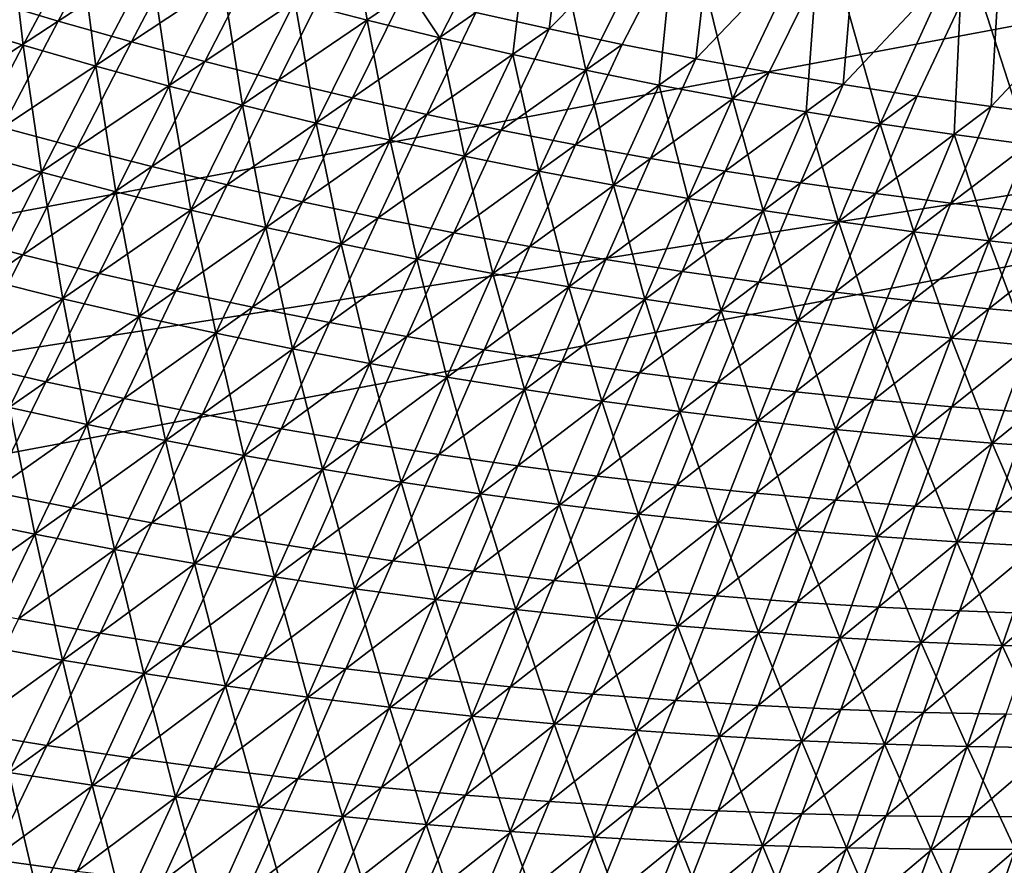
# Model space of a CAD drawing. Header units: metres. Extents: x -1 to 1402, y -1402 to 1.
# Tile 73 of 256: x 504 to 588, y -1258 to -1186. Entities that reach past the tile are written whole.
import ezdxf

# ---------------------------------------------------------------- set-up
doc = ezdxf.new("R2010")
doc.units = ezdxf.units.M

msp = doc.modelspace()

# ---------------------------------------------------------------- linework, layer by layer
at = {"layer": 'None0'}
for points in [[(551.397644, -1169.499756, -476.286163), (542.961487, -1185.789673, -421.699585), (549.169983, -1187.180664, -421.722717)], [(563.626404, -1172.517944, -476.076355), (551.397644, -1169.499756, -476.286163), (549.169983, -1187.180664, -421.722717)], [(548.231812, -1171.614502, -477.256683), (539.885437, -1187.936279, -422.708038), (532.069214, -1176.170898, -451.121033)], [(548.231812, -1171.614502, -477.256683), (546.079651, -1189.356323, -422.723541), (539.885437, -1187.936279, -422.708038)], [(552.293152, -1190.694702, -422.739166), (546.079651, -1189.356323, -422.723541), (548.231812, -1171.614502, -477.256683)], [(560.267334, -1174.662109, -477.035797), (552.293152, -1190.694702, -422.739166), (548.231812, -1171.614502, -477.256683)], [(563.626404, -1172.517944, -476.076355), (549.169983, -1187.180664, -421.722717), (555.395996, -1188.488525, -421.746185)], [(561.638489, -1189.713501, -421.769989), (563.626404, -1172.517944, -476.076355), (555.395996, -1188.488525, -421.746185)], [(575.587952, -1175.139648, -475.865173), (563.626404, -1172.517944, -476.076355), (561.638489, -1189.713501, -421.769989)], [(558.524902, -1191.951538, -422.754913), (552.293152, -1190.694702, -422.739166), (560.267334, -1174.662109, -477.035797)], [(564.773804, -1193.126831, -422.770782), (558.524902, -1191.951538, -422.754913), (560.267334, -1174.662109, -477.035797)], [(560.267334, -1174.662109, -477.035797), (572.269531, -1177.37207, -476.808685), (564.773804, -1193.126831, -422.770782)], [(567.896423, -1190.855469, -421.794128), (575.587952, -1175.139648, -475.865173), (561.638489, -1189.713501, -421.769989)], [(575.587952, -1175.139648, -475.865173), (567.896423, -1190.855469, -421.794128), (574.168823, -1191.914673, -421.818573)], [(587.716187, -1177.470337, -475.645538), (575.587952, -1175.139648, -475.865173), (574.168823, -1191.914673, -421.818573)], [(533.711487, -1186.434448, -422.692657), (527.55896, -1184.850952, -422.67746), (532.069214, -1176.170898, -451.121033)], [(539.885437, -1187.936279, -422.708038), (533.711487, -1186.434448, -422.692657), (532.069214, -1176.170898, -451.121033)], [(504.456238, -1188.550415, -394.222748), (498.284576, -1186.67981, -394.206085), (503.183777, -1177.69751, -422.618225)], [(501.25589, -1184.656616, -393.16922), (507.451538, -1186.502808, -393.193878), (512.220642, -1177.589478, -421.589752)], [(504.456238, -1188.550415, -394.222748), (503.183777, -1177.69751, -422.618225), (509.240234, -1179.608887, -422.632782)], [(512.220642, -1177.589478, -421.589752), (507.451538, -1186.502808, -393.193878), (518.324524, -1179.395264, -421.610901)], [(572.269531, -1177.37207, -476.808685), (571.038818, -1194.220703, -422.786774), (564.773804, -1193.126831, -422.770782)], [(571.038818, -1194.220703, -422.786774), (572.269531, -1177.37207, -476.808685), (577.318909, -1195.233276, -422.802826)], [(572.269531, -1177.37207, -476.808685), (584.387695, -1179.781372, -476.57312), (577.318909, -1195.233276, -422.802826)], [(587.716187, -1177.470337, -475.645538), (574.168823, -1191.914673, -421.818573), (580.454773, -1192.891113, -421.843323)], [(586.753174, -1193.784912, -421.868347), (587.716187, -1177.470337, -475.645538), (580.454773, -1192.891113, -421.843323)], [(600.10553, -1179.516602, -475.416046), (587.716187, -1177.470337, -475.645538), (586.753174, -1193.784912, -421.868347)], [(507.451538, -1186.502808, -393.193878), (513.671509, -1188.26355, -393.219025), (518.324524, -1179.395264, -421.610901)], [(513.671509, -1188.26355, -393.219025), (524.451782, -1181.118286, -421.632477), (518.324524, -1179.395264, -421.610901)], [(510.653168, -1190.336182, -394.239716), (504.456238, -1188.550415, -394.222748), (509.240234, -1179.608887, -422.632782)], [(510.653168, -1190.336182, -394.239716), (509.240234, -1179.608887, -422.632782), (515.322266, -1181.43811, -422.647491)], [(577.318909, -1195.233276, -422.802826), (584.387695, -1179.781372, -476.57312), (583.613037, -1196.164429, -422.819)], [(584.387695, -1179.781372, -476.57312), (589.920105, -1197.014404, -422.835236), (583.613037, -1196.164429, -422.819)], [(584.387695, -1179.781372, -476.57312), (596.603882, -1181.883301, -476.329926), (589.920105, -1197.014404, -422.835236)], [(593.06311, -1194.596191, -421.893677), (600.10553, -1179.516602, -475.416046), (586.753174, -1193.784912, -421.868347)], [(516.874268, -1192.037231, -394.256958), (510.653168, -1190.336182, -394.239716), (515.322266, -1181.43811, -422.647491)], [(519.91449, -1189.938843, -393.244629), (524.451782, -1181.118286, -421.632477), (513.671509, -1188.26355, -393.219025)], [(516.874268, -1192.037231, -394.256958), (515.322266, -1181.43811, -422.647491), (521.428894, -1183.185547, -422.662384)], [(519.91449, -1189.938843, -393.244629), (530.601135, -1182.758423, -421.65448), (524.451782, -1181.118286, -421.632477)], [(526.179138, -1191.528687, -393.270691), (530.601135, -1182.758423, -421.65448), (519.91449, -1189.938843, -393.244629)], [(536.771423, -1184.315552, -421.676849), (530.601135, -1182.758423, -421.65448), (526.179138, -1191.528687, -393.270691)], [(523.11853, -1193.653809, -394.274475), (516.874268, -1192.037231, -394.256958), (521.428894, -1183.185547, -422.662384)], [(523.11853, -1193.653809, -394.274475), (521.428894, -1183.185547, -422.662384), (527.55896, -1184.850952, -422.67746)], [(536.771423, -1184.315552, -421.676849), (526.179138, -1191.528687, -393.270691), (532.464294, -1193.033081, -393.297211)], [(542.961487, -1185.789673, -421.699585), (536.771423, -1184.315552, -421.676849), (532.464294, -1193.033081, -393.297211)], [(501.25589, -1184.656616, -393.16922), (496.386627, -1193.745239, -364.84024), (507.451538, -1186.502808, -393.193878)], [(529.384705, -1195.185913, -394.292236), (523.11853, -1193.653809, -394.274475), (527.55896, -1184.850952, -422.67746)], [(533.711487, -1186.434448, -422.692657), (529.384705, -1195.185913, -394.292236), (527.55896, -1184.850952, -422.67746)], [(542.961487, -1185.789673, -421.699585), (532.464294, -1193.033081, -393.297211), (538.768677, -1194.451904, -393.324158)], [(549.169983, -1187.180664, -421.722717), (542.961487, -1185.789673, -421.699585), (538.768677, -1194.451904, -393.324158)], [(496.386627, -1193.745239, -364.84024), (502.705658, -1195.546387, -364.868134), (507.451538, -1186.502808, -393.193878)], [(499.693176, -1197.623413, -365.881226), (498.284576, -1186.67981, -394.206085), (504.456238, -1188.550415, -394.222748)], [(507.451538, -1186.502808, -393.193878), (502.705658, -1195.546387, -364.868134), (513.671509, -1188.26355, -393.219025)], [(535.671875, -1196.633789, -394.310242), (529.384705, -1195.185913, -394.292236), (533.711487, -1186.434448, -422.692657)], [(539.885437, -1187.936279, -422.708038), (535.671875, -1196.633789, -394.310242), (533.711487, -1186.434448, -422.692657)], [(549.169983, -1187.180664, -421.722717), (538.768677, -1194.451904, -393.324158), (545.090942, -1195.785278, -393.351501)], [(555.395996, -1188.488525, -421.746185), (549.169983, -1187.180664, -421.722717), (545.090942, -1195.785278, -393.351501)], [(506.011627, -1199.362915, -365.899719), (499.693176, -1197.623413, -365.881226), (504.456238, -1188.550415, -394.222748)], [(502.705658, -1195.546387, -364.868134), (509.048615, -1197.259277, -364.896606), (513.671509, -1188.26355, -393.219025)], [(506.011627, -1199.362915, -365.899719), (504.456238, -1188.550415, -394.222748), (510.653168, -1190.336182, -394.239716)], [(509.048615, -1197.259277, -364.896606), (519.91449, -1189.938843, -393.244629), (513.671509, -1188.26355, -393.219025)], [(539.885437, -1187.936279, -422.708038), (541.978882, -1197.997437, -394.328461), (535.671875, -1196.633789, -394.310242)], [(546.079651, -1189.356323, -422.723541), (541.978882, -1197.997437, -394.328461), (539.885437, -1187.936279, -422.708038)], [(545.090942, -1195.785278, -393.351501), (551.429993, -1197.033203, -393.379242), (555.395996, -1188.488525, -421.746185)], [(551.429993, -1197.033203, -393.379242), (561.638489, -1189.713501, -421.769989), (555.395996, -1188.488525, -421.746185)], [(548.304626, -1199.2771, -394.346954), (541.978882, -1197.997437, -394.328461), (546.079651, -1189.356323, -422.723541)], [(548.304626, -1199.2771, -394.346954), (546.079651, -1189.356323, -422.723541), (552.293152, -1190.694702, -422.739166)], [(515.414124, -1198.883911, -364.925598), (519.91449, -1189.938843, -393.244629), (509.048615, -1197.259277, -364.896606)], [(515.414124, -1198.883911, -364.925598), (526.179138, -1191.528687, -393.270691), (519.91449, -1189.938843, -393.244629)], [(561.638489, -1189.713501, -421.769989), (551.429993, -1197.033203, -393.379242), (557.784851, -1198.196045, -393.407379)], [(567.896423, -1190.855469, -421.794128), (561.638489, -1189.713501, -421.769989), (557.784851, -1198.196045, -393.407379)], [(512.353821, -1201.014893, -365.918579), (506.011627, -1199.362915, -365.899719), (510.653168, -1190.336182, -394.239716)], [(512.353821, -1201.014893, -365.918579), (510.653168, -1190.336182, -394.239716), (516.874268, -1192.037231, -394.256958)], [(554.648071, -1200.473022, -394.365631), (548.304626, -1199.2771, -394.346954), (552.293152, -1190.694702, -422.739166)], [(554.648071, -1200.473022, -394.365631), (552.293152, -1190.694702, -422.739166), (558.524902, -1191.951538, -422.754913)], [(567.896423, -1190.855469, -421.794128), (557.784851, -1198.196045, -393.407379), (564.154541, -1199.273682, -393.435883)], [(574.168823, -1191.914673, -421.818573), (567.896423, -1190.855469, -421.794128), (564.154541, -1199.273682, -393.435883)], [(521.800903, -1200.42041, -364.955048), (526.179138, -1191.528687, -393.270691), (515.414124, -1198.883911, -364.925598)], [(532.464294, -1193.033081, -393.297211), (526.179138, -1191.528687, -393.270691), (521.800903, -1200.42041, -364.955048)], [(561.008057, -1201.585205, -394.384521), (554.648071, -1200.473022, -394.365631), (558.524902, -1191.951538, -422.754913)], [(561.008057, -1201.585205, -394.384521), (558.524902, -1191.951538, -422.754913), (564.773804, -1193.126831, -422.770782)], [(574.168823, -1191.914673, -421.818573), (564.154541, -1199.273682, -393.435883), (570.537903, -1200.266602, -393.464722)], [(580.454773, -1192.891113, -421.843323), (574.168823, -1191.914673, -421.818573), (570.537903, -1200.266602, -393.464722)], [(518.718689, -1202.57959, -365.937805), (512.353821, -1201.014893, -365.918579), (516.874268, -1192.037231, -394.256958)], [(518.718689, -1202.57959, -365.937805), (516.874268, -1192.037231, -394.256958), (523.11853, -1193.653809, -394.274475)], [(525.10498, -1204.057129, -365.957367), (518.718689, -1202.57959, -365.937805), (523.11853, -1193.653809, -394.274475)], [(532.464294, -1193.033081, -393.297211), (521.800903, -1200.42041, -364.955048), (528.20752, -1201.869019, -364.985016)], [(525.10498, -1204.057129, -365.957367), (523.11853, -1193.653809, -394.274475), (529.384705, -1195.185913, -394.292236)], [(538.768677, -1194.451904, -393.324158), (532.464294, -1193.033081, -393.297211), (528.20752, -1201.869019, -364.985016)], [(567.383545, -1202.61377, -394.403625), (561.008057, -1201.585205, -394.384521), (564.773804, -1193.126831, -422.770782)], [(564.773804, -1193.126831, -422.770782), (571.038818, -1194.220703, -422.786774), (567.383545, -1202.61377, -394.403625)], [(570.537903, -1200.266602, -393.464722), (576.93396, -1201.174683, -393.493896), (580.454773, -1192.891113, -421.843323)], [(576.93396, -1201.174683, -393.493896), (586.753174, -1193.784912, -421.868347), (580.454773, -1192.891113, -421.843323)], [(538.768677, -1194.451904, -393.324158), (528.20752, -1201.869019, -364.985016), (534.63269, -1203.229492, -365.015442)], [(545.090942, -1195.785278, -393.351501), (538.768677, -1194.451904, -393.324158), (534.63269, -1203.229492, -365.015442)], [(571.038818, -1194.220703, -422.786774), (573.773438, -1203.55896, -394.422913), (567.383545, -1202.61377, -394.403625)], [(573.773438, -1203.55896, -394.422913), (571.038818, -1194.220703, -422.786774), (577.318909, -1195.233276, -422.802826)], [(586.753174, -1193.784912, -421.868347), (576.93396, -1201.174683, -393.493896), (583.341675, -1201.998169, -393.523376)], [(593.06311, -1194.596191, -421.893677), (586.753174, -1193.784912, -421.868347), (583.341675, -1201.998169, -393.523376)], [(531.511658, -1205.447998, -365.977264), (525.10498, -1204.057129, -365.957367), (529.384705, -1195.185913, -394.292236)], [(535.671875, -1196.633789, -394.310242), (531.511658, -1205.447998, -365.977264), (529.384705, -1195.185913, -394.292236)], [(580.176636, -1204.420776, -394.442383), (573.773438, -1203.55896, -394.422913), (577.318909, -1195.233276, -422.802826)], [(577.318909, -1195.233276, -422.802826), (583.613037, -1196.164429, -422.819), (580.176636, -1204.420776, -394.442383)], [(593.06311, -1194.596191, -421.893677), (583.341675, -1201.998169, -393.523376), (589.76001, -1202.737427, -393.553192)], [(502.705658, -1195.546387, -364.868134), (497.952454, -1204.726074, -336.612457), (509.048615, -1197.259277, -364.896606)], [(534.63269, -1203.229492, -365.015442), (541.075073, -1204.501953, -365.046326), (545.090942, -1195.785278, -393.351501)], [(541.075073, -1204.501953, -365.046326), (551.429993, -1197.033203, -393.379242), (545.090942, -1195.785278, -393.351501)], [(583.613037, -1196.164429, -422.819), (586.592102, -1205.199585, -394.462036), (580.176636, -1204.420776, -394.442383)], [(583.613037, -1196.164429, -422.819), (589.920105, -1197.014404, -422.835236), (586.592102, -1205.199585, -394.462036)], [(535.671875, -1196.633789, -394.310242), (537.937622, -1206.752075, -365.997498), (531.511658, -1205.447998, -365.977264)], [(541.978882, -1197.997437, -394.328461), (537.937622, -1206.752075, -365.997498), (535.671875, -1196.633789, -394.310242)], [(497.952454, -1204.726074, -336.612457), (504.424255, -1206.388916, -336.643372), (509.048615, -1197.259277, -364.896606)], [(501.369598, -1208.518799, -337.647034), (499.693176, -1197.623413, -365.881226), (506.011627, -1199.362915, -365.899719)], [(504.424255, -1206.388916, -336.643372), (515.414124, -1198.883911, -364.925598), (509.048615, -1197.259277, -364.896606)], [(551.429993, -1197.033203, -393.379242), (541.075073, -1204.501953, -365.046326), (547.533508, -1205.686768, -365.077606)], [(557.784851, -1198.196045, -393.407379), (551.429993, -1197.033203, -393.379242), (547.533508, -1205.686768, -365.077606)], [(586.592102, -1205.199585, -394.462036), (589.920105, -1197.014404, -422.835236), (593.018677, -1205.895386, -394.481842)], [(544.381653, -1207.969849, -366.018036), (537.937622, -1206.752075, -365.997498), (541.978882, -1197.997437, -394.328461)], [(544.381653, -1207.969849, -366.018036), (541.978882, -1197.997437, -394.328461), (548.304626, -1199.2771, -394.346954)], [(557.784851, -1198.196045, -393.407379), (547.533508, -1205.686768, -365.077606), (554.006836, -1206.78418, -365.109314)], [(564.154541, -1199.273682, -393.435883), (557.784851, -1198.196045, -393.407379), (554.006836, -1206.78418, -365.109314)], [(507.838531, -1210.119141, -337.66748), (501.369598, -1208.518799, -337.647034), (506.011627, -1199.362915, -365.899719)], [(510.918121, -1207.960815, -336.674866), (515.414124, -1198.883911, -364.925598), (504.424255, -1206.388916, -336.643372)], [(507.838531, -1210.119141, -337.66748), (506.011627, -1199.362915, -365.899719), (512.353821, -1201.014893, -365.918579)], [(510.918121, -1207.960815, -336.674866), (521.800903, -1200.42041, -364.955048), (515.414124, -1198.883911, -364.925598)], [(550.842651, -1209.101563, -366.03891), (544.381653, -1207.969849, -366.018036), (548.304626, -1199.2771, -394.346954)], [(550.842651, -1209.101563, -366.03891), (548.304626, -1199.2771, -394.346954), (554.648071, -1200.473022, -394.365631)], [(564.154541, -1199.273682, -393.435883), (554.006836, -1206.78418, -365.109314), (560.494141, -1207.794312, -365.141418)], [(570.537903, -1200.266602, -393.464722), (564.154541, -1199.273682, -393.435883), (560.494141, -1207.794312, -365.141418)], [(560.494141, -1207.794312, -365.141418), (566.994263, -1208.717407, -365.17392), (570.537903, -1200.266602, -393.464722)], [(566.994263, -1208.717407, -365.17392), (576.93396, -1201.174683, -393.493896), (570.537903, -1200.266602, -393.464722)], [(514.329529, -1211.629517, -337.688354), (507.838531, -1210.119141, -337.66748), (512.353821, -1201.014893, -365.918579)], [(521.800903, -1200.42041, -364.955048), (510.918121, -1207.960815, -336.674866), (517.432678, -1209.441772, -336.706879)], [(514.329529, -1211.629517, -337.688354), (512.353821, -1201.014893, -365.918579), (518.718689, -1202.57959, -365.937805)], [(528.20752, -1201.869019, -364.985016), (521.800903, -1200.42041, -364.955048), (517.432678, -1209.441772, -336.706879)], [(557.31958, -1210.147217, -366.060059), (550.842651, -1209.101563, -366.03891), (554.648071, -1200.473022, -394.365631)], [(557.31958, -1210.147217, -366.060059), (554.648071, -1200.473022, -394.365631), (561.008057, -1201.585205, -394.384521)], [(576.93396, -1201.174683, -393.493896), (566.994263, -1208.717407, -365.17392), (573.506042, -1209.553711, -365.206757)], [(583.341675, -1201.998169, -393.523376), (576.93396, -1201.174683, -393.493896), (573.506042, -1209.553711, -365.206757)], [(528.20752, -1201.869019, -364.985016), (517.432678, -1209.441772, -336.706879), (523.966431, -1210.832031, -336.73941)], [(534.63269, -1203.229492, -365.015442), (528.20752, -1201.869019, -364.985016), (523.966431, -1210.832031, -336.73941)], [(563.811218, -1211.107178, -366.081482), (557.31958, -1210.147217, -366.060059), (561.008057, -1201.585205, -394.384521)], [(563.811218, -1211.107178, -366.081482), (561.008057, -1201.585205, -394.384521), (567.383545, -1202.61377, -394.403625)], [(583.341675, -1201.998169, -393.523376), (573.506042, -1209.553711, -365.206757), (580.028564, -1210.303589, -365.239929)], [(589.76001, -1202.737427, -393.553192), (583.341675, -1201.998169, -393.523376), (580.028564, -1210.303589, -365.239929)], [(520.841431, -1213.050049, -337.709656), (514.329529, -1211.629517, -337.688354), (518.718689, -1202.57959, -365.937805)], [(525.10498, -1204.057129, -365.957367), (520.841431, -1213.050049, -337.709656), (518.718689, -1202.57959, -365.937805)], [(570.316467, -1211.981567, -366.10321), (563.811218, -1211.107178, -366.081482), (567.383545, -1202.61377, -394.403625)], [(567.383545, -1202.61377, -394.403625), (573.773438, -1203.55896, -394.422913), (570.316467, -1211.981567, -366.10321)], [(589.76001, -1202.737427, -393.553192), (580.028564, -1210.303589, -365.239929), (586.560608, -1210.967163, -365.273438)], [(596.187988, -1203.392334, -393.583282), (589.76001, -1202.737427, -393.553192), (586.560608, -1210.967163, -365.273438)], [(523.966431, -1210.832031, -336.73941), (530.518005, -1212.131714, -336.772461), (534.63269, -1203.229492, -365.015442)], [(530.518005, -1212.131714, -336.772461), (541.075073, -1204.501953, -365.046326), (534.63269, -1203.229492, -365.015442)], [(573.773438, -1203.55896, -394.422913), (576.834167, -1212.770752, -366.125214), (570.316467, -1211.981567, -366.10321)], [(576.834167, -1212.770752, -366.125214), (573.773438, -1203.55896, -394.422913), (580.176636, -1204.420776, -394.442383)], [(586.560608, -1210.967163, -365.273438), (593.101135, -1211.5448, -365.307251), (596.187988, -1203.392334, -393.583282)], [(527.373047, -1214.381226, -337.731323), (520.841431, -1213.050049, -337.709656), (525.10498, -1204.057129, -365.957367)], [(531.511658, -1205.447998, -365.977264), (527.373047, -1214.381226, -337.731323), (525.10498, -1204.057129, -365.957367)], [(541.075073, -1204.501953, -365.046326), (530.518005, -1212.131714, -336.772461), (537.085938, -1213.340942, -336.805969)], [(547.533508, -1205.686768, -365.077606), (541.075073, -1204.501953, -365.046326), (537.085938, -1213.340942, -336.805969)], [(583.36322, -1213.474854, -366.147461), (576.834167, -1212.770752, -366.125214), (580.176636, -1204.420776, -394.442383)], [(586.592102, -1205.199585, -394.462036), (583.36322, -1213.474854, -366.147461), (580.176636, -1204.420776, -394.442383)], [(493.162445, -1214.046509, -308.432709), (504.424255, -1206.388916, -336.643372), (497.952454, -1204.726074, -336.612457)], [(583.36322, -1213.474854, -366.147461), (586.592102, -1205.199585, -394.462036), (589.902527, -1214.094116, -366.169952)], [(589.902527, -1214.094116, -366.169952), (586.592102, -1205.199585, -394.462036), (593.018677, -1205.895386, -394.481842)], [(531.511658, -1205.447998, -365.977264), (533.923279, -1215.623169, -337.753387), (527.373047, -1214.381226, -337.731323)], [(537.937622, -1206.752075, -365.997498), (533.923279, -1215.623169, -337.753387), (531.511658, -1205.447998, -365.977264)], [(547.533508, -1205.686768, -365.077606), (537.085938, -1213.340942, -336.805969), (543.669006, -1214.460083, -336.839935)], [(554.006836, -1206.78418, -365.109314), (547.533508, -1205.686768, -365.077606), (543.669006, -1214.460083, -336.839935)], [(493.162445, -1214.046509, -308.432709), (499.767853, -1215.657715, -308.465393), (504.424255, -1206.388916, -336.643372)], [(499.767853, -1215.657715, -308.465393), (510.918121, -1207.960815, -336.674866), (504.424255, -1206.388916, -336.643372)], [(540.490845, -1216.776367, -337.775818), (533.923279, -1215.623169, -337.753387), (537.937622, -1206.752075, -365.997498)], [(540.490845, -1216.776367, -337.775818), (537.937622, -1206.752075, -365.997498), (544.381653, -1207.969849, -366.018036)], [(554.006836, -1206.78418, -365.109314), (543.669006, -1214.460083, -336.839935), (550.266174, -1215.48938, -336.874329)], [(560.494141, -1207.794312, -365.141418), (554.006836, -1206.78418, -365.109314), (550.266174, -1215.48938, -336.874329)], [(550.266174, -1215.48938, -336.874329), (556.876221, -1216.429199, -336.90918), (560.494141, -1207.794312, -365.141418)], [(556.876221, -1216.429199, -336.90918), (566.994263, -1208.717407, -365.17392), (560.494141, -1207.794312, -365.141418)], [(506.394867, -1217.174927, -308.498657), (510.918121, -1207.960815, -336.674866), (499.767853, -1215.657715, -308.465393)], [(503.296051, -1219.356689, -309.505188), (501.369598, -1208.518799, -337.647034), (507.838531, -1210.119141, -337.66748)], [(517.432678, -1209.441772, -336.706879), (510.918121, -1207.960815, -336.674866), (506.394867, -1217.174927, -308.498657)], [(547.074646, -1217.840942, -337.798645), (540.490845, -1216.776367, -337.775818), (544.381653, -1207.969849, -366.018036)], [(547.074646, -1217.840942, -337.798645), (544.381653, -1207.969849, -366.018036), (550.842651, -1209.101563, -366.03891)], [(566.994263, -1208.717407, -365.17392), (556.876221, -1216.429199, -336.90918), (563.498108, -1217.279907, -336.944397)], [(573.506042, -1209.553711, -365.206757), (566.994263, -1208.717407, -365.17392), (563.498108, -1217.279907, -336.944397)], [(517.432678, -1209.441772, -336.706879), (506.394867, -1217.174927, -308.498657), (513.04187, -1218.598511, -308.532471)], [(523.966431, -1210.832031, -336.73941), (517.432678, -1209.441772, -336.706879), (513.04187, -1218.598511, -308.532471)], [(553.673462, -1218.817383, -337.821777), (547.074646, -1217.840942, -337.798645), (550.842651, -1209.101563, -366.03891)], [(553.673462, -1218.817383, -337.821777), (550.842651, -1209.101563, -366.03891), (557.31958, -1210.147217, -366.060059)], [(573.506042, -1209.553711, -365.206757), (563.498108, -1217.279907, -336.944397), (570.130615, -1218.04187, -336.980011)], [(580.028564, -1210.303589, -365.239929), (573.506042, -1209.553711, -365.206757), (570.130615, -1218.04187, -336.980011)], [(509.917847, -1220.810791, -309.527618), (503.296051, -1219.356689, -309.505188), (507.838531, -1210.119141, -337.66748)], [(509.917847, -1220.810791, -309.527618), (507.838531, -1210.119141, -337.66748), (514.329529, -1211.629517, -337.688354)], [(560.286194, -1219.705933, -337.845276), (553.673462, -1218.817383, -337.821777), (557.31958, -1210.147217, -366.060059)], [(560.286194, -1219.705933, -337.845276), (557.31958, -1210.147217, -366.060059), (563.811218, -1211.107178, -366.081482)], [(580.028564, -1210.303589, -365.239929), (570.130615, -1218.04187, -336.980011), (576.772644, -1218.71521, -337.015961)], [(586.560608, -1210.967163, -365.273438), (580.028564, -1210.303589, -365.239929), (576.772644, -1218.71521, -337.015961)], [(513.04187, -1218.598511, -308.532471), (519.707458, -1219.928711, -308.566833), (523.966431, -1210.832031, -336.73941)], [(519.707458, -1219.928711, -308.566833), (530.518005, -1212.131714, -336.772461), (523.966431, -1210.832031, -336.73941)], [(566.911621, -1220.506836, -337.86911), (560.286194, -1219.705933, -337.845276), (563.811218, -1211.107178, -366.081482)], [(566.911621, -1220.506836, -337.86911), (563.811218, -1211.107178, -366.081482), (570.316467, -1211.981567, -366.10321)], [(576.772644, -1218.71521, -337.015961), (583.423035, -1219.300537, -337.052307), (586.560608, -1210.967163, -365.273438)], [(583.423035, -1219.300537, -337.052307), (593.101135, -1211.5448, -365.307251), (586.560608, -1210.967163, -365.273438)], [(516.559875, -1222.172363, -309.550446), (509.917847, -1220.810791, -309.527618), (514.329529, -1211.629517, -337.688354)], [(516.559875, -1222.172363, -309.550446), (514.329529, -1211.629517, -337.688354), (520.841431, -1213.050049, -337.709656)], [(573.548584, -1221.220459, -337.89328), (566.911621, -1220.506836, -337.86911), (570.316467, -1211.981567, -366.10321)], [(570.316467, -1211.981567, -366.10321), (576.834167, -1212.770752, -366.125214), (573.548584, -1221.220459, -337.89328)], [(583.423035, -1219.300537, -337.052307), (590.08075, -1219.798096, -337.088928), (593.101135, -1211.5448, -365.307251)], [(530.518005, -1212.131714, -336.772461), (519.707458, -1219.928711, -308.566833), (526.390015, -1221.165771, -308.601715)], [(537.085938, -1213.340942, -336.805969), (530.518005, -1212.131714, -336.772461), (526.390015, -1221.165771, -308.601715)], [(576.834167, -1212.770752, -366.125214), (580.195923, -1221.847168, -337.917755), (573.548584, -1221.220459, -337.89328)], [(583.36322, -1213.474854, -366.147461), (580.195923, -1221.847168, -337.917755), (576.834167, -1212.770752, -366.125214)], [(523.220947, -1223.441772, -309.57373), (516.559875, -1222.172363, -309.550446), (520.841431, -1213.050049, -337.709656)], [(527.373047, -1214.381226, -337.731323), (523.220947, -1223.441772, -309.57373), (520.841431, -1213.050049, -337.709656)], [(537.085938, -1213.340942, -336.805969), (526.390015, -1221.165771, -308.601715), (533.088074, -1222.309814, -308.637115)], [(543.669006, -1214.460083, -336.839935), (537.085938, -1213.340942, -336.805969), (533.088074, -1222.309814, -308.637115)], [(580.195923, -1221.847168, -337.917755), (583.36322, -1213.474854, -366.147461), (586.852478, -1222.387085, -337.942535)], [(586.852478, -1222.387085, -337.942535), (583.36322, -1213.474854, -366.147461), (589.902527, -1214.094116, -366.169952)], [(527.373047, -1214.381226, -337.731323), (529.899841, -1224.619629, -309.597382), (523.220947, -1223.441772, -309.57373)], [(533.923279, -1215.623169, -337.753387), (529.899841, -1224.619629, -309.597382), (527.373047, -1214.381226, -337.731323)], [(543.669006, -1214.460083, -336.839935), (533.088074, -1222.309814, -308.637115), (539.800415, -1223.361328, -308.672974)], [(550.266174, -1215.48938, -336.874329), (543.669006, -1214.460083, -336.839935), (539.800415, -1223.361328, -308.672974)], [(593.51709, -1222.84082, -337.96759), (586.852478, -1222.387085, -337.942535), (589.902527, -1214.094116, -366.169952)], [(495.048523, -1225.070557, -280.367249), (506.394867, -1217.174927, -308.498657), (499.767853, -1215.657715, -308.465393)], [(536.595337, -1225.706055, -309.62146), (529.899841, -1224.619629, -309.597382), (533.923279, -1215.623169, -337.753387)], [(536.595337, -1225.706055, -309.62146), (533.923279, -1215.623169, -337.753387), (540.490845, -1216.776367, -337.775818)], [(539.800415, -1223.361328, -308.672974), (546.525757, -1224.320557, -308.70929), (550.266174, -1215.48938, -336.874329)], [(546.525757, -1224.320557, -308.70929), (556.876221, -1216.429199, -336.90918), (550.266174, -1215.48938, -336.874329)], [(543.306213, -1226.70166, -309.645935), (536.595337, -1225.706055, -309.62146), (540.490845, -1216.776367, -337.775818)], [(543.306213, -1226.70166, -309.645935), (540.490845, -1216.776367, -337.775818), (547.074646, -1217.840942, -337.798645)], [(556.876221, -1216.429199, -336.90918), (546.525757, -1224.320557, -308.70929), (553.262939, -1225.188232, -308.746033)], [(563.498108, -1217.279907, -336.944397), (556.876221, -1216.429199, -336.90918), (553.262939, -1225.188232, -308.746033)], [(501.812378, -1226.532104, -280.401611), (506.394867, -1217.174927, -308.498657), (495.048523, -1225.070557, -280.367249)], [(513.04187, -1218.598511, -308.532471), (506.394867, -1217.174927, -308.498657), (501.812378, -1226.532104, -280.401611)], [(550.031311, -1227.606812, -309.670776), (543.306213, -1226.70166, -309.645935), (547.074646, -1217.840942, -337.798645)], [(550.031311, -1227.606812, -309.670776), (547.074646, -1217.840942, -337.798645), (553.673462, -1218.817383, -337.821777)], [(563.498108, -1217.279907, -336.944397), (553.262939, -1225.188232, -308.746033), (560.010864, -1225.964478, -308.783203)], [(570.130615, -1218.04187, -336.980011), (563.498108, -1217.279907, -336.944397), (560.010864, -1225.964478, -308.783203)], [(508.595642, -1227.897217, -280.436584), (513.04187, -1218.598511, -308.532471), (501.812378, -1226.532104, -280.401611)], [(513.04187, -1218.598511, -308.532471), (508.595642, -1227.897217, -280.436584), (519.707458, -1219.928711, -308.566833)], [(570.130615, -1218.04187, -336.980011), (560.010864, -1225.964478, -308.783203), (566.76825, -1226.649902, -308.82077)], [(576.772644, -1218.71521, -337.015961), (570.130615, -1218.04187, -336.980011), (566.76825, -1226.649902, -308.82077)], [(566.76825, -1226.649902, -308.82077), (573.533936, -1227.244873, -308.858734), (576.772644, -1218.71521, -337.015961)], [(573.533936, -1227.244873, -308.858734), (583.423035, -1219.300537, -337.052307), (576.772644, -1218.71521, -337.015961)], [(505.449463, -1230.131714, -281.452179), (498.693268, -1228.735107, -281.42865), (503.296051, -1219.356689, -309.505188)], [(505.449463, -1230.131714, -281.452179), (503.296051, -1219.356689, -309.505188), (509.917847, -1220.810791, -309.527618)], [(556.769348, -1228.421753, -309.696014), (550.031311, -1227.606812, -309.670776), (553.673462, -1218.817383, -337.821777)], [(556.769348, -1228.421753, -309.696014), (553.673462, -1218.817383, -337.821777), (560.286194, -1219.705933, -337.845276)], [(573.533936, -1227.244873, -308.858734), (580.306702, -1227.749878, -308.897034), (583.423035, -1219.300537, -337.052307)], [(580.306702, -1227.749878, -308.897034), (590.08075, -1219.798096, -337.088928), (583.423035, -1219.300537, -337.052307)], [(519.707458, -1219.928711, -308.566833), (508.595642, -1227.897217, -280.436584), (515.396729, -1229.166138, -280.472076)], [(526.390015, -1221.165771, -308.601715), (519.707458, -1219.928711, -308.566833), (515.396729, -1229.166138, -280.472076)], [(563.519104, -1229.147095, -309.721588), (556.769348, -1228.421753, -309.696014), (560.286194, -1219.705933, -337.845276)], [(563.519104, -1229.147095, -309.721588), (560.286194, -1219.705933, -337.845276), (566.911621, -1220.506836, -337.86911)], [(580.306702, -1227.749878, -308.897034), (587.08551, -1228.165161, -308.935669), (590.08075, -1219.798096, -337.088928)], [(587.08551, -1228.165161, -308.935669), (596.744629, -1220.20813, -337.125885), (590.08075, -1219.798096, -337.088928)], [(596.744629, -1220.20813, -337.125885), (587.08551, -1228.165161, -308.935669), (593.86908, -1228.491333, -308.97464)], [(512.22522, -1231.433105, -281.476166), (505.449463, -1230.131714, -281.452179), (509.917847, -1220.810791, -309.527618)], [(516.559875, -1222.172363, -309.550446), (512.22522, -1231.433105, -281.476166), (509.917847, -1220.810791, -309.527618)], [(526.390015, -1221.165771, -308.601715), (515.396729, -1229.166138, -280.472076), (522.213989, -1230.339233, -280.508087)], [(533.088074, -1222.309814, -308.637115), (526.390015, -1221.165771, -308.601715), (522.213989, -1230.339233, -280.508087)], [(570.279358, -1229.783081, -309.747498), (563.519104, -1229.147095, -309.721588), (566.911621, -1220.506836, -337.86911)], [(570.279358, -1229.783081, -309.747498), (566.911621, -1220.506836, -337.86911), (573.548584, -1221.220459, -337.89328)], [(577.049011, -1230.330078, -309.773743), (570.279358, -1229.783081, -309.747498), (573.548584, -1221.220459, -337.89328)], [(573.548584, -1221.220459, -337.89328), (580.195923, -1221.847168, -337.917755), (577.049011, -1230.330078, -309.773743)], [(577.049011, -1230.330078, -309.773743), (580.195923, -1221.847168, -337.917755), (583.82666, -1230.788696, -309.800323)], [(583.82666, -1230.788696, -309.800323), (580.195923, -1221.847168, -337.917755), (586.852478, -1222.387085, -337.942535)], [(519.019348, -1232.639648, -281.50058), (512.22522, -1231.433105, -281.476166), (516.559875, -1222.172363, -309.550446)], [(523.220947, -1223.441772, -309.57373), (519.019348, -1232.639648, -281.50058), (516.559875, -1222.172363, -309.550446)], [(533.088074, -1222.309814, -308.637115), (522.213989, -1230.339233, -280.508087), (529.045837, -1231.41687, -280.544617)], [(539.800415, -1223.361328, -308.672974), (533.088074, -1222.309814, -308.637115), (529.045837, -1231.41687, -280.544617)], [(590.611267, -1231.15918, -309.82724), (583.82666, -1230.788696, -309.800323), (586.852478, -1222.387085, -337.942535)], [(586.852478, -1222.387085, -337.942535), (593.51709, -1222.84082, -337.96759), (590.611267, -1231.15918, -309.82724)], [(523.220947, -1223.441772, -309.57373), (525.830505, -1233.751953, -281.525421), (519.019348, -1232.639648, -281.50058)], [(529.899841, -1224.619629, -309.597382), (525.830505, -1233.751953, -281.525421), (523.220947, -1223.441772, -309.57373)], [(529.045837, -1231.41687, -280.544617), (535.890991, -1232.399414, -280.581635), (539.800415, -1223.361328, -308.672974)], [(535.890991, -1232.399414, -280.581635), (546.525757, -1224.320557, -308.70929), (539.800415, -1223.361328, -308.672974)], [(532.657471, -1234.770386, -281.550629), (525.830505, -1233.751953, -281.525421), (529.899841, -1224.619629, -309.597382)], [(532.657471, -1234.770386, -281.550629), (529.899841, -1224.619629, -309.597382), (536.595337, -1225.706055, -309.62146)], [(546.525757, -1224.320557, -308.70929), (535.890991, -1232.399414, -280.581635), (542.748108, -1233.287476, -280.619141)], [(553.262939, -1225.188232, -308.746033), (546.525757, -1224.320557, -308.70929), (542.748108, -1233.287476, -280.619141)], [(553.262939, -1225.188232, -308.746033), (542.748108, -1233.287476, -280.619141), (549.616089, -1234.081543, -280.657043)], [(560.010864, -1225.964478, -308.783203), (553.262939, -1225.188232, -308.746033), (549.616089, -1234.081543, -280.657043)], [(539.498962, -1235.695679, -281.576263), (532.657471, -1234.770386, -281.550629), (536.595337, -1225.706055, -309.62146)], [(539.498962, -1235.695679, -281.576263), (536.595337, -1225.706055, -309.62146), (543.306213, -1226.70166, -309.645935)], [(560.010864, -1225.964478, -308.783203), (549.616089, -1234.081543, -280.657043), (556.49353, -1234.782104, -280.695404)], [(566.76825, -1226.649902, -308.82077), (560.010864, -1225.964478, -308.783203), (556.49353, -1234.782104, -280.695404)], [(497.138397, -1236.038574, -252.386536), (508.595642, -1227.897217, -280.436584), (501.812378, -1226.532104, -280.401611)], [(546.35376, -1236.528076, -281.602295), (539.498962, -1235.695679, -281.576263), (543.306213, -1226.70166, -309.645935)], [(546.35376, -1236.528076, -281.602295), (543.306213, -1226.70166, -309.645935), (550.031311, -1227.606812, -309.670776)], [(556.49353, -1234.782104, -280.695404), (563.379272, -1235.389648, -280.734161), (566.76825, -1226.649902, -308.82077)], [(563.379272, -1235.389648, -280.734161), (573.533936, -1227.244873, -308.858734), (566.76825, -1226.649902, -308.82077)], [(504.060608, -1237.344604, -252.42189), (508.595642, -1227.897217, -280.436584), (497.138397, -1236.038574, -252.386536)], [(515.396729, -1229.166138, -280.472076), (508.595642, -1227.897217, -280.436584), (504.060608, -1237.344604, -252.42189)], [(553.22052, -1237.268188, -281.628662), (546.35376, -1236.528076, -281.602295), (550.031311, -1227.606812, -309.670776)], [(553.22052, -1237.268188, -281.628662), (550.031311, -1227.606812, -309.670776), (556.769348, -1228.421753, -309.696014)], [(563.379272, -1235.389648, -280.734161), (570.272095, -1235.904785, -280.773315), (573.533936, -1227.244873, -308.858734)], [(570.272095, -1235.904785, -280.773315), (580.306702, -1227.749878, -308.897034), (573.533936, -1227.244873, -308.858734)], [(570.272095, -1235.904785, -280.773315), (577.170715, -1236.327881, -280.812805), (580.306702, -1227.749878, -308.897034)], [(577.170715, -1236.327881, -280.812805), (587.08551, -1228.165161, -308.935669), (580.306702, -1227.749878, -308.897034)], [(500.890228, -1239.60083, -253.458725), (498.693268, -1228.735107, -281.42865), (505.449463, -1230.131714, -281.452179)], [(560.098022, -1237.916382, -281.655426), (553.22052, -1237.268188, -281.628662), (556.769348, -1228.421753, -309.696014)], [(560.098022, -1237.916382, -281.655426), (556.769348, -1228.421753, -309.696014), (563.519104, -1229.147095, -309.721588)], [(587.08551, -1228.165161, -308.935669), (577.170715, -1236.327881, -280.812805), (584.073853, -1236.659668, -280.852661)], [(593.86908, -1228.491333, -308.97464), (587.08551, -1228.165161, -308.935669), (584.073853, -1236.659668, -280.852661)], [(584.073853, -1236.659668, -280.852661), (590.98053, -1236.900513, -280.892822), (593.86908, -1228.491333, -308.97464)], [(515.396729, -1229.166138, -280.472076), (504.060608, -1237.344604, -252.42189), (510.999939, -1238.551758, -252.457809)], [(522.213989, -1230.339233, -280.508087), (515.396729, -1229.166138, -280.472076), (510.999939, -1238.551758, -252.457809)], [(566.985046, -1238.473389, -281.682526), (560.098022, -1237.916382, -281.655426), (563.519104, -1229.147095, -309.721588)], [(570.279358, -1229.783081, -309.747498), (566.985046, -1238.473389, -281.682526), (563.519104, -1229.147095, -309.721588)], [(507.802399, -1240.841431, -253.48317), (500.890228, -1239.60083, -253.458725), (505.449463, -1230.131714, -281.452179)], [(507.802399, -1240.841431, -253.48317), (505.449463, -1230.131714, -281.452179), (512.22522, -1231.433105, -281.476166)], [(522.213989, -1230.339233, -280.508087), (510.999939, -1238.551758, -252.457809), (517.954651, -1239.6604, -252.494232)], [(529.045837, -1231.41687, -280.544617), (522.213989, -1230.339233, -280.508087), (517.954651, -1239.6604, -252.494232)], [(573.88031, -1238.939453, -281.70993), (566.985046, -1238.473389, -281.682526), (570.279358, -1229.783081, -309.747498)], [(577.049011, -1230.330078, -309.773743), (573.88031, -1238.939453, -281.70993), (570.279358, -1229.783081, -309.747498)], [(573.88031, -1238.939453, -281.70993), (577.049011, -1230.330078, -309.773743), (580.782471, -1239.315186, -281.737701)], [(580.782471, -1239.315186, -281.737701), (577.049011, -1230.330078, -309.773743), (583.82666, -1230.788696, -309.800323)], [(587.690369, -1239.601196, -281.765778), (580.782471, -1239.315186, -281.737701), (583.82666, -1230.788696, -309.800323)], [(587.690369, -1239.601196, -281.765778), (583.82666, -1230.788696, -309.800323), (590.611267, -1231.15918, -309.82724)], [(594.602661, -1239.797729, -281.794159), (587.690369, -1239.601196, -281.765778), (590.611267, -1231.15918, -309.82724)], [(514.732178, -1241.984497, -253.508041), (507.802399, -1240.841431, -253.48317), (512.22522, -1231.433105, -281.476166)], [(519.019348, -1232.639648, -281.50058), (514.732178, -1241.984497, -253.508041), (512.22522, -1231.433105, -281.476166)], [(517.954651, -1239.6604, -252.494232), (524.923035, -1240.670898, -252.531174), (529.045837, -1231.41687, -280.544617)], [(524.923035, -1240.670898, -252.531174), (535.890991, -1232.399414, -280.581635), (529.045837, -1231.41687, -280.544617)], [(519.019348, -1232.639648, -281.50058), (521.678284, -1243.030762, -253.533325), (514.732178, -1241.984497, -253.508041)], [(525.830505, -1233.751953, -281.525421), (521.678284, -1243.030762, -253.533325), (519.019348, -1232.639648, -281.50058)], [(535.890991, -1232.399414, -280.581635), (524.923035, -1240.670898, -252.531174), (531.903809, -1241.583984, -252.568588)], [(542.748108, -1233.287476, -280.619141), (535.890991, -1232.399414, -280.581635), (531.903809, -1241.583984, -252.568588)], [(528.639404, -1243.980591, -253.559006), (521.678284, -1243.030762, -253.533325), (525.830505, -1233.751953, -281.525421)], [(525.830505, -1233.751953, -281.525421), (532.657471, -1234.770386, -281.550629), (528.639404, -1243.980591, -253.559006)], [(542.748108, -1233.287476, -280.619141), (531.903809, -1241.583984, -252.568588), (538.895508, -1242.400146, -252.606476)], [(549.616089, -1234.081543, -280.657043), (542.748108, -1233.287476, -280.619141), (538.895508, -1242.400146, -252.606476)], [(549.616089, -1234.081543, -280.657043), (538.895508, -1242.400146, -252.606476), (545.896912, -1243.119873, -252.644806)], [(556.49353, -1234.782104, -280.695404), (549.616089, -1234.081543, -280.657043), (545.896912, -1243.119873, -252.644806)], [(532.657471, -1234.770386, -281.550629), (535.614258, -1244.834839, -253.585083), (528.639404, -1243.980591, -253.559006)], [(535.614258, -1244.834839, -253.585083), (532.657471, -1234.770386, -281.550629), (539.498962, -1235.695679, -281.576263)], [(552.906738, -1243.744019, -252.683548), (556.49353, -1234.782104, -280.695404), (545.896912, -1243.119873, -252.644806)], [(563.379272, -1235.389648, -280.734161), (556.49353, -1234.782104, -280.695404), (552.906738, -1243.744019, -252.683548)], [(552.906738, -1243.744019, -252.683548), (559.923645, -1244.273071, -252.722687), (563.379272, -1235.389648, -280.734161)], [(559.923645, -1244.273071, -252.722687), (570.272095, -1235.904785, -280.773315), (563.379272, -1235.389648, -280.734161)], [(542.60144, -1245.593872, -253.611526), (535.614258, -1244.834839, -253.585083), (539.498962, -1235.695679, -281.576263)], [(542.60144, -1245.593872, -253.611526), (539.498962, -1235.695679, -281.576263), (546.35376, -1236.528076, -281.602295)], [(559.923645, -1244.273071, -252.722687), (566.946289, -1244.707642, -252.762207), (570.272095, -1235.904785, -280.773315)], [(566.946289, -1244.707642, -252.762207), (577.170715, -1236.327881, -280.812805), (570.272095, -1235.904785, -280.773315)], [(577.170715, -1236.327881, -280.812805), (566.946289, -1244.707642, -252.762207), (573.973511, -1245.04834, -252.802078)], [(584.073853, -1236.659668, -280.852661), (577.170715, -1236.327881, -280.812805), (573.973511, -1245.04834, -252.802078)], [(549.599731, -1246.258423, -253.638336), (542.60144, -1245.593872, -253.611526), (546.35376, -1236.528076, -281.602295)], [(549.599731, -1246.258423, -253.638336), (546.35376, -1236.528076, -281.602295), (553.22052, -1237.268188, -281.628662)], [(573.973511, -1245.04834, -252.802078), (581.003906, -1245.295898, -252.8423), (584.073853, -1236.659668, -280.852661)], [(581.003906, -1245.295898, -252.8423), (590.98053, -1236.900513, -280.892822), (584.073853, -1236.659668, -280.852661)], [(581.003906, -1245.295898, -252.8423), (588.036316, -1245.450684, -252.882828), (590.98053, -1236.900513, -280.892822)], [(510.999939, -1238.551758, -252.457809), (504.060608, -1237.344604, -252.42189), (499.403442, -1246.947632, -224.491226)], [(556.607727, -1246.829102, -253.665497), (549.599731, -1246.258423, -253.638336), (553.22052, -1237.268188, -281.628662)], [(556.607727, -1246.829102, -253.665497), (553.22052, -1237.268188, -281.628662), (560.098022, -1237.916382, -281.655426)], [(563.624207, -1247.306274, -253.692993), (556.607727, -1246.829102, -253.665497), (560.098022, -1237.916382, -281.655426)], [(563.624207, -1247.306274, -253.692993), (560.098022, -1237.916382, -281.655426), (566.985046, -1238.473389, -281.682526)], [(510.999939, -1238.551758, -252.457809), (499.403442, -1246.947632, -224.491226), (506.482758, -1248.093018, -224.526794)], [(517.954651, -1239.6604, -252.494232), (510.999939, -1238.551758, -252.457809), (506.482758, -1248.093018, -224.526794)], [(570.647766, -1247.690674, -253.720825), (563.624207, -1247.306274, -253.692993), (566.985046, -1238.473389, -281.682526)], [(573.88031, -1238.939453, -281.70993), (570.647766, -1247.690674, -253.720825), (566.985046, -1238.473389, -281.682526)], [(507.802399, -1240.841431, -253.48317), (503.256653, -1250.406006, -225.569565), (500.890228, -1239.60083, -253.458725)], [(506.482758, -1248.093018, -224.526794), (513.576721, -1249.137207, -224.562866), (517.954651, -1239.6604, -252.494232)], [(513.576721, -1249.137207, -224.562866), (524.923035, -1240.670898, -252.531174), (517.954651, -1239.6604, -252.494232)], [(570.647766, -1247.690674, -253.720825), (573.88031, -1238.939453, -281.70993), (577.677185, -1247.98291, -253.748978)], [(577.677185, -1247.98291, -253.748978), (573.88031, -1238.939453, -281.70993), (580.782471, -1239.315186, -281.737701)], [(584.711121, -1248.183594, -253.777435), (577.677185, -1247.98291, -253.748978), (580.782471, -1239.315186, -281.737701)], [(584.711121, -1248.183594, -253.777435), (580.782471, -1239.315186, -281.737701), (587.690369, -1239.601196, -281.765778)], [(591.74823, -1248.293213, -253.806168), (584.711121, -1248.183594, -253.777435), (587.690369, -1239.601196, -281.765778)], [(591.74823, -1248.293213, -253.806168), (587.690369, -1239.601196, -281.765778), (594.602661, -1239.797729, -281.794159)], [(510.323883, -1251.485718, -225.594009), (503.256653, -1250.406006, -225.569565), (507.802399, -1240.841431, -253.48317)], [(514.732178, -1241.984497, -253.508041), (510.323883, -1251.485718, -225.594009), (507.802399, -1240.841431, -253.48317)], [(524.923035, -1240.670898, -252.531174), (513.576721, -1249.137207, -224.562866), (520.683533, -1250.080811, -224.599426)], [(531.903809, -1241.583984, -252.568588), (524.923035, -1240.670898, -252.531174), (520.683533, -1250.080811, -224.599426)], [(514.732178, -1241.984497, -253.508041), (517.406738, -1252.46582, -225.618866), (510.323883, -1251.485718, -225.594009)], [(521.678284, -1243.030762, -253.533325), (517.406738, -1252.46582, -225.618866), (514.732178, -1241.984497, -253.508041)], [(531.903809, -1241.583984, -252.568588), (520.683533, -1250.080811, -224.599426), (527.801697, -1250.924316, -224.636459)], [(538.895508, -1242.400146, -252.606476), (531.903809, -1241.583984, -252.568588), (527.801697, -1250.924316, -224.636459)], [(524.503845, -1253.34729, -225.644104), (517.406738, -1252.46582, -225.618866), (521.678284, -1243.030762, -253.533325)], [(524.503845, -1253.34729, -225.644104), (521.678284, -1243.030762, -253.533325), (528.639404, -1243.980591, -253.559006)], [(538.895508, -1242.400146, -252.606476), (527.801697, -1250.924316, -224.636459), (534.929932, -1251.668579, -224.67395)], [(545.896912, -1243.119873, -252.644806), (538.895508, -1242.400146, -252.606476), (534.929932, -1251.668579, -224.67395)], [(534.929932, -1251.668579, -224.67395), (542.066772, -1252.314209, -224.711853), (545.896912, -1243.119873, -252.644806)], [(542.066772, -1252.314209, -224.711853), (552.906738, -1243.744019, -252.683548), (545.896912, -1243.119873, -252.644806)], [(549.210999, -1252.861938, -224.750168), (552.906738, -1243.744019, -252.683548), (542.066772, -1252.314209, -224.711853)], [(552.906738, -1243.744019, -252.683548), (549.210999, -1252.861938, -224.750168), (559.923645, -1244.273071, -252.722687)], [(531.613831, -1254.130615, -225.669724), (524.503845, -1253.34729, -225.644104), (528.639404, -1243.980591, -253.559006)], [(528.639404, -1243.980591, -253.559006), (535.614258, -1244.834839, -253.585083), (531.613831, -1254.130615, -225.669724)], [(549.210999, -1252.861938, -224.750168), (556.361084, -1253.3125, -224.788879), (559.923645, -1244.273071, -252.722687)], [(559.923645, -1244.273071, -252.722687), (556.361084, -1253.3125, -224.788879), (566.946289, -1244.707642, -252.762207)], [(566.946289, -1244.707642, -252.762207), (556.361084, -1253.3125, -224.788879), (563.515808, -1253.666504, -224.827957)], [(573.973511, -1245.04834, -252.802078), (566.946289, -1244.707642, -252.762207), (563.515808, -1253.666504, -224.827957)], [(535.614258, -1244.834839, -253.585083), (538.735413, -1254.816406, -225.695694), (531.613831, -1254.130615, -225.669724)], [(538.735413, -1254.816406, -225.695694), (535.614258, -1244.834839, -253.585083), (542.60144, -1245.593872, -253.611526)], [(563.515808, -1253.666504, -224.827957), (570.673706, -1253.924683, -224.867371), (573.973511, -1245.04834, -252.802078)], [(570.673706, -1253.924683, -224.867371), (581.003906, -1245.295898, -252.8423), (573.973511, -1245.04834, -252.802078)], [(577.833435, -1254.087891, -224.907104), (581.003906, -1245.295898, -252.8423), (570.673706, -1253.924683, -224.867371)], [(581.003906, -1245.295898, -252.8423), (577.833435, -1254.087891, -224.907104), (588.036316, -1245.450684, -252.882828)], [(577.833435, -1254.087891, -224.907104), (584.993896, -1254.156738, -224.947144), (588.036316, -1245.450684, -252.882828)], [(588.036316, -1245.450684, -252.882828), (584.993896, -1254.156738, -224.947144), (595.06958, -1245.51355, -252.92366)], [(595.06958, -1245.51355, -252.92366), (584.993896, -1254.156738, -224.947144), (592.153809, -1254.131836, -224.987488)], [(545.867126, -1255.405396, -225.722031), (538.735413, -1254.816406, -225.695694), (542.60144, -1245.593872, -253.611526)], [(545.867126, -1255.405396, -225.722031), (542.60144, -1245.593872, -253.611526), (549.599731, -1246.258423, -253.638336)], [(553.00769, -1255.898438, -225.748703), (545.867126, -1255.405396, -225.722031), (549.599731, -1246.258423, -253.638336)], [(553.00769, -1255.898438, -225.748703), (549.599731, -1246.258423, -253.638336), (556.607727, -1246.829102, -253.665497)], [(506.482758, -1248.093018, -224.526794), (499.403442, -1246.947632, -224.491226), (494.59079, -1256.712891, -196.647598)], [(560.15564, -1256.295898, -225.775711), (553.00769, -1255.898438, -225.748703), (556.607727, -1246.829102, -253.665497)], [(563.624207, -1247.306274, -253.692993), (560.15564, -1256.295898, -225.775711), (556.607727, -1246.829102, -253.665497)], [(567.309692, -1256.598755, -225.803024), (560.15564, -1256.295898, -225.775711), (563.624207, -1247.306274, -253.692993)], [(570.647766, -1247.690674, -253.720825), (567.309692, -1256.598755, -225.803024), (563.624207, -1247.306274, -253.692993)], [(567.309692, -1256.598755, -225.803024), (570.647766, -1247.690674, -253.720825), (574.468506, -1256.807495, -225.830658)], [(574.468506, -1256.807495, -225.830658), (570.647766, -1247.690674, -253.720825), (577.677185, -1247.98291, -253.748978)], [(581.630676, -1256.922852, -225.858566), (574.468506, -1256.807495, -225.830658), (577.677185, -1247.98291, -253.748978)], [(581.630676, -1256.922852, -225.858566), (577.677185, -1247.98291, -253.748978), (584.711121, -1248.183594, -253.777435)], [(494.59079, -1256.712891, -196.647598), (501.810852, -1257.797241, -196.682022), (506.482758, -1248.093018, -224.526794)], [(501.810852, -1257.797241, -196.682022), (513.576721, -1249.137207, -224.562866), (506.482758, -1248.093018, -224.526794)], [(588.7948, -1256.945557, -225.88678), (581.630676, -1256.922852, -225.858566), (584.711121, -1248.183594, -253.777435)], [(588.7948, -1256.945557, -225.88678), (584.711121, -1248.183594, -253.777435), (591.74823, -1248.293213, -253.806168)], [(513.576721, -1249.137207, -224.562866), (501.810852, -1257.797241, -196.682022), (509.044861, -1258.77771, -196.716949)], [(520.683533, -1250.080811, -224.599426), (513.576721, -1249.137207, -224.562866), (509.044861, -1258.77771, -196.716949)], [(505.760071, -1261.150146, -197.763428), (498.554565, -1260.133057, -197.74025), (503.256653, -1250.406006, -225.569565)], [(510.323883, -1251.485718, -225.594009), (505.760071, -1261.150146, -197.763428), (503.256653, -1250.406006, -225.569565)], [(520.683533, -1250.080811, -224.599426), (509.044861, -1258.77771, -196.716949), (516.290955, -1259.655029, -196.752335)], [(527.801697, -1250.924316, -224.636459), (520.683533, -1250.080811, -224.599426), (516.290955, -1259.655029, -196.752335)], [(527.801697, -1250.924316, -224.636459), (516.290955, -1259.655029, -196.752335), (523.547668, -1260.42981, -196.788162)], [(534.929932, -1251.668579, -224.67395), (527.801697, -1250.924316, -224.636459), (523.547668, -1260.42981, -196.788162)], [(510.323883, -1251.485718, -225.594009), (512.980591, -1262.065063, -197.786987), (505.760071, -1261.150146, -197.763428)], [(517.406738, -1252.46582, -225.618866), (512.980591, -1262.065063, -197.786987), (510.323883, -1251.485718, -225.594009)], [(523.547668, -1260.42981, -196.788162), (530.813477, -1261.102905, -196.824432), (534.929932, -1251.668579, -224.67395)], [(530.813477, -1261.102905, -196.824432), (542.066772, -1252.314209, -224.711853), (534.929932, -1251.668579, -224.67395)], [(520.214661, -1262.878662, -197.810913), (512.980591, -1262.065063, -197.786987), (517.406738, -1252.46582, -225.618866)], [(520.214661, -1262.878662, -197.810913), (517.406738, -1252.46582, -225.618866), (524.503845, -1253.34729, -225.644104)], [(530.813477, -1261.102905, -196.824432), (538.086975, -1261.675049, -196.861099), (542.066772, -1252.314209, -224.711853)], [(538.086975, -1261.675049, -196.861099), (549.210999, -1252.861938, -224.750168), (542.066772, -1252.314209, -224.711853)], [(545.36676, -1262.147095, -196.898163), (549.210999, -1252.861938, -224.750168), (538.086975, -1261.675049, -196.861099)], [(556.361084, -1253.3125, -224.788879), (549.210999, -1252.861938, -224.750168), (545.36676, -1262.147095, -196.898163)], [(527.460938, -1263.591797, -197.835205), (520.214661, -1262.878662, -197.810913), (524.503845, -1253.34729, -225.644104)], [(527.460938, -1263.591797, -197.835205), (524.503845, -1253.34729, -225.644104), (531.613831, -1254.130615, -225.669724)], [(556.361084, -1253.3125, -224.788879), (545.36676, -1262.147095, -196.898163), (552.651428, -1262.519775, -196.935593)], [(563.515808, -1253.666504, -224.827957), (556.361084, -1253.3125, -224.788879), (552.651428, -1262.519775, -196.935593)], [(552.651428, -1262.519775, -196.935593), (559.939575, -1262.793945, -196.973358), (563.515808, -1253.666504, -224.827957)], [(559.939575, -1262.793945, -196.973358), (570.673706, -1253.924683, -224.867371), (563.515808, -1253.666504, -224.827957)], [(570.673706, -1253.924683, -224.867371), (559.939575, -1262.793945, -196.973358), (567.229736, -1262.970459, -197.011459)], [(567.229736, -1262.970459, -197.011459), (577.833435, -1254.087891, -224.907104), (570.673706, -1253.924683, -224.867371)], [(534.718018, -1264.205078, -197.859848), (527.460938, -1263.591797, -197.835205), (531.613831, -1254.130615, -225.669724)], [(531.613831, -1254.130615, -225.669724), (538.735413, -1254.816406, -225.695694), (534.718018, -1264.205078, -197.859848)], [(574.520508, -1263.049927, -197.04985), (577.833435, -1254.087891, -224.907104), (567.229736, -1262.970459, -197.011459)], [(584.993896, -1254.156738, -224.947144), (577.833435, -1254.087891, -224.907104), (574.520508, -1263.049927, -197.04985)], [(584.993896, -1254.156738, -224.947144), (574.520508, -1263.049927, -197.04985), (581.810608, -1263.033447, -197.088547)], [(581.810608, -1263.033447, -197.088547), (589.098877, -1262.921509, -197.127502), (592.153809, -1254.131836, -224.987488)], [(592.153809, -1254.131836, -224.987488), (584.993896, -1254.156738, -224.947144), (581.810608, -1263.033447, -197.088547)], [(538.735413, -1254.816406, -225.695694), (541.984436, -1264.71936, -197.884811), (534.718018, -1264.205078, -197.859848)], [(541.984436, -1264.71936, -197.884811), (538.735413, -1254.816406, -225.695694), (545.867126, -1255.405396, -225.722031)], [(549.258789, -1265.135376, -197.91011), (541.984436, -1264.71936, -197.884811), (545.867126, -1255.405396, -225.722031)], [(549.258789, -1265.135376, -197.91011), (545.867126, -1255.405396, -225.722031), (553.00769, -1255.898438, -225.748703)], [(556.539673, -1265.453979, -197.93573), (549.258789, -1265.135376, -197.91011), (553.00769, -1255.898438, -225.748703)], [(556.539673, -1265.453979, -197.93573), (553.00769, -1255.898438, -225.748703), (560.15564, -1256.295898, -225.775711)], [(563.825684, -1265.675903, -197.961639), (556.539673, -1265.453979, -197.93573), (560.15564, -1256.295898, -225.775711)], [(567.309692, -1256.598755, -225.803024), (563.825684, -1265.675903, -197.961639), (560.15564, -1256.295898, -225.775711)], [(563.825684, -1265.675903, -197.961639), (567.309692, -1256.598755, -225.803024), (571.115417, -1265.80188, -197.987839)], [(571.115417, -1265.80188, -197.987839), (567.309692, -1256.598755, -225.803024), (574.468506, -1256.807495, -225.830658)], [(578.40741, -1265.832642, -198.014328), (571.115417, -1265.80188, -197.987839), (574.468506, -1256.807495, -225.830658)], [(578.40741, -1265.832642, -198.014328), (574.468506, -1256.807495, -225.830658), (581.630676, -1256.922852, -225.858566)], [(585.700256, -1265.768921, -198.041092), (578.40741, -1265.832642, -198.014328), (581.630676, -1256.922852, -225.858566)], [(585.700256, -1265.768921, -198.041092), (581.630676, -1256.922852, -225.858566), (588.7948, -1256.945557, -225.88678)], [(592.992615, -1265.611694, -198.0681), (585.700256, -1265.768921, -198.041092), (588.7948, -1256.945557, -225.88678)], [(509.044861, -1258.77771, -196.716949), (501.810852, -1257.797241, -196.682022), (496.950165, -1267.671265, -168.927856)]]:
    msp.add_3dface(points, dxfattribs=at)
at = {"layer": 'None01'}
for points in [[(120.453018, -1274.459961, -521.977783), (785.378174, -1170.478882, -521.977783), (781.702271, -1150.81958, -521.977783)], [(781.702271, -1150.81958, -521.977783), (781.702271, -1150.81958, -541.977783), (120.453018, -1274.459961, -521.977783)], [(781.702271, -1150.81958, -541.977783), (120.453018, -1274.459961, -541.977783), (120.453018, -1274.459961, -521.977783)], [(781.702271, -1150.81958, -541.977783), (785.378174, -1170.478882, -541.977783), (120.453018, -1274.459961, -541.977783)], [(124.129768, -1294.119019, -521.977783), (785.378174, -1170.478882, -521.977783), (120.453018, -1274.459961, -521.977783)], [(785.378174, -1170.478882, -541.977783), (124.129768, -1294.119019, -541.977783), (120.453018, -1274.459961, -541.977783)], [(124.129768, -1294.119019, -521.977783), (124.129768, -1294.119019, -541.977783), (785.378174, -1170.478882, -521.977783)], [(124.129768, -1294.119019, -541.977783), (785.378174, -1170.478882, -541.977783), (785.378174, -1170.478882, -521.977783)]]:
    msp.add_3dface(points, dxfattribs=at)

doc.saveas('drawing.dxf')
